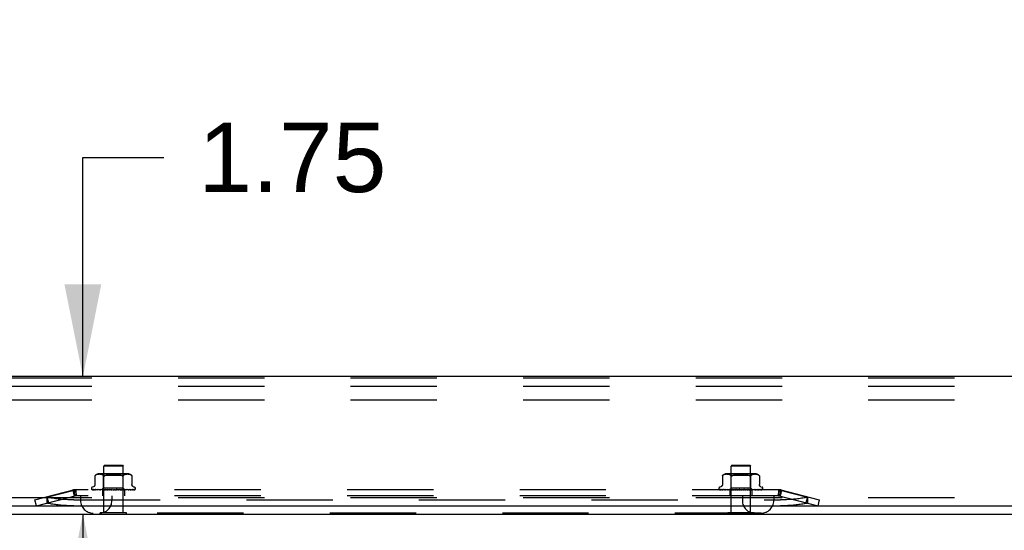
# Model space of a CAD drawing. Header units: inches. Extents: x 0 to 200, y 0 to 129.
# Tile 4 of 44: x 24.48 to 37.03, y 7.33 to 13.84. Entities that reach past the tile are written whole.
import ezdxf

# ---------------------------------------------------------------- set-up
doc = ezdxf.new("R2010")
doc.units = ezdxf.units.IN
doc.header["$LTSCALE"] = 11
doc.header["$MEASUREMENT"] = 0
doc.linetypes.add('HIDDEN', pattern=[0.2, 0.1, -0.1])
doc.layers.get('0').update_dxf_attribs({"linetype": 'CONTINUOUS'})
doc.layers.add('DEFAULT_2', color=8, linetype='HIDDEN')
doc.layers.add('DIMENSIONS', color=7, linetype='CONTINUOUS')
doc.styles.get("Standard").update_dxf_attribs({"font": 'arial.ttf'})
doc.dimstyles.new('DIMSTYLE_1', dxfattribs={"dimtxt": 0.882353, "dimasz": 1.176471, "dimexe": 0.09, "dimexo": 0.07, "dimgap": 0.0375, "dimtad": 0, "dimtih": 1, "dimtoh": 1, "dimzin": 4, "dimdsep": 46, "dimtxsty": 'Standard', "dimblk": '_FILLED', "dimblk1": '_FILLED', "dimblk2": '_FILLED', "dimcen": 0.09, "dimazin": 1, "dimtfac": 1, "dimtdec": 3, "dimtofl": 0, "dimtmove": 0, "dimatfit": 3, "dimldrblk": '_FILLED', "dimfxl": 0, "dimtolj": 1, "dimtzin": 4, "dimarcsym": 0})

# ---------------------------------------------------------------- blocks, each defined once
blk = doc.blocks.new('_FILLED')
at = {"color": 0, "linetype": 'ByBlock'}
blk.add_solid([(0, 0), (-1, 0.2), (-1, -0.2)], dxfattribs=at)
blk = doc.blocks.new('*D14')
at = {"layer": 'DIMENSIONS', "color": 2, "linetype": 'Continuous'}
for p, q in [((25.283, 9.291), (25.283, 12.082)), ((25.283, 12.082), (26.313, 12.082)), ((25.283, 7.541), (25.283, 5.188))]:
    blk.add_line(p, q, dxfattribs=at)
at = {"layer": 'DIMENSIONS', "color": 2, "linetype": 'Continuous', "xscale": 1.1764705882, "yscale": 1.1764705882, "zscale": 1.1764705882}
for p, rotation in [((25.283, 9.291), 270), ((25.283, 7.541), 90)]:
    blk.add_blockref('_FILLED', p, dxfattribs=dict(at, rotation=rotation))
at = {"layer": 'DIMENSIONS', "color": 2, "linetype": 'Continuous', "insert": (26.754, 12.523), "char_height": 0.8824, "width": 2.39777, "attachment_point": 1, "line_spacing_factor": 0.9}
blk.add_mtext('1.75', dxfattribs=at)
blk = doc.blocks.new('*D16')
at = {"layer": 'DIMENSIONS', "color": 2, "linetype": 'Continuous'}
for p, q in [((22.922, 35.446), (22.922, 39.303)), ((21.672, 38.244), (19.073, 38.244)), ((22.922, 38.244), (25.275, 38.244))]:
    blk.add_line(p, q, dxfattribs=at)
at = {"layer": 'DIMENSIONS', "color": 2, "linetype": 'Continuous', "xscale": 1.1764705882, "yscale": 1.1764705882, "zscale": 1.1764705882}
blk.add_blockref('_FILLED', (21.672, 38.244), dxfattribs=at)
at = {"layer": 'DIMENSIONS', "color": 2, "linetype": 'Continuous', "xscale": 1.1764705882, "yscale": 1.1764705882, "zscale": 1.1764705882, "rotation": 180}
blk.add_blockref('_FILLED', (22.922, 38.244), dxfattribs=at)
at = {"layer": 'DIMENSIONS', "color": 2, "linetype": 'Continuous', "insert": (18.632, 38.685), "char_height": 0.8824, "width": 2.39777, "attachment_point": 3, "line_spacing_factor": 0.9}
blk.add_mtext('1.25\\Ptyp.', dxfattribs=at)

msp = doc.modelspace()

# ---------------------------------------------------------------- linework, layer by layer
at = {"color": 3, "linetype": 'Continuous'}
for p, q in [((41.859, 9.291), (23.485, 9.291)), ((21.724, 7.541), (43.62, 7.541)), ((21.739, 7.645), (43.672, 7.645))]:
    msp.add_line(p, q, dxfattribs=at)
at = {"color": 7, "linetype": 'Continuous'}
for p, q in [((25.504, 7.537), (25.504, 7.541)), ((25.841, 7.537), (25.504, 7.537)), ((25.841, 7.537), (25.841, 7.541)), ((33.504, 7.537), (33.504, 7.541)), ((33.841, 7.537), (33.504, 7.537)), ((33.841, 7.537), (33.841, 7.541))]:
    msp.add_line(p, q, dxfattribs=at)
at = {"layer": 'DEFAULT_2', "color": 8, "linetype": 'HIDDEN'}
for p, q in [((40.797, 9.27), (21.797, 9.27)), ((40.797, 9.166), (21.797, 9.166)), ((40.797, 8.989), (21.797, 8.989)), ((25.558, 8.162), (25.548, 8.152)), ((25.558, 8.162), (25.786, 8.162)), ((25.786, 8.162), (25.796, 8.152)), ((33.558, 8.162), (33.548, 8.152)), ((33.558, 8.162), (33.786, 8.162)), ((33.786, 8.162), (33.796, 8.152)), ((25.44, 8.031), (25.445, 8.035)), ((25.456, 8.041), (25.45, 8.038)), ((25.461, 8.043), (25.456, 8.041)), ((25.467, 8.044), (25.461, 8.043)), ((25.472, 8.045), (25.467, 8.044)), ((25.477, 8.046), (25.472, 8.045)), ((25.482, 8.046), (25.477, 8.046)), ((25.487, 8.047), (25.482, 8.046)), ((25.492, 8.047), (25.487, 8.047)), ((25.497, 8.047), (25.492, 8.047)), ((25.852, 8.052), (25.493, 8.052)), ((25.502, 8.046), (25.497, 8.047)), ((25.507, 8.046), (25.502, 8.046)), ((25.512, 8.045), (25.507, 8.046)), ((25.517, 8.044), (25.512, 8.045)), ((25.523, 8.043), (25.517, 8.044)), ((25.528, 8.041), (25.523, 8.043)), ((25.547, 8.032), (25.527, 8.052)), ((25.534, 8.038), (25.528, 8.041)), ((25.796, 8.152), (25.548, 8.152)), ((25.548, 7.555), (25.548, 8.152)), ((25.724, 8.044), (25.735, 8.042)), ((25.796, 7.555), (25.796, 8.152)), ((25.798, 8.032), (25.818, 8.052)), ((25.801, 8.031), (25.806, 8.035)), ((25.811, 8.038), (25.806, 8.035)), ((25.817, 8.041), (25.822, 8.043)), ((25.828, 8.044), (25.822, 8.043)), ((25.833, 8.045), (25.828, 8.044)), ((25.838, 8.046), (25.833, 8.045)), ((25.843, 8.046), (25.838, 8.046)), ((25.848, 8.047), (25.843, 8.046)), ((25.853, 8.047), (25.848, 8.047)), ((25.858, 8.047), (25.853, 8.047)), ((25.863, 8.046), (25.858, 8.047)), ((25.868, 8.046), (25.862, 8.046)), ((25.873, 8.045), (25.868, 8.046)), ((25.878, 8.044), (25.873, 8.045)), ((25.884, 8.043), (25.878, 8.044)), ((25.889, 8.041), (25.884, 8.043)), ((25.895, 8.038), (25.889, 8.041)), ((33.44, 8.031), (33.445, 8.035)), ((33.456, 8.041), (33.45, 8.038)), ((33.461, 8.043), (33.456, 8.041)), ((33.467, 8.044), (33.461, 8.043)), ((33.472, 8.045), (33.467, 8.044)), ((33.477, 8.046), (33.472, 8.045)), ((33.482, 8.046), (33.477, 8.046)), ((33.487, 8.047), (33.482, 8.046)), ((33.492, 8.047), (33.487, 8.047)), ((33.497, 8.047), (33.492, 8.047)), ((33.852, 8.052), (33.493, 8.052)), ((33.502, 8.046), (33.497, 8.047)), ((33.507, 8.046), (33.502, 8.046)), ((33.512, 8.045), (33.507, 8.046)), ((33.517, 8.044), (33.512, 8.045)), ((33.523, 8.043), (33.517, 8.044)), ((33.528, 8.041), (33.523, 8.043)), ((33.547, 8.032), (33.527, 8.052)), ((33.534, 8.038), (33.528, 8.041)), ((33.796, 8.152), (33.548, 8.152)), ((33.548, 7.555), (33.548, 8.152)), ((33.621, 8.044), (33.634, 8.045)), ((33.724, 8.044), (33.735, 8.042)), ((33.796, 7.555), (33.796, 8.152)), ((33.798, 8.032), (33.818, 8.052)), ((33.801, 8.031), (33.806, 8.035)), ((33.811, 8.038), (33.806, 8.035)), ((33.817, 8.041), (33.811, 8.038)), ((33.822, 8.043), (33.817, 8.041)), ((33.828, 8.044), (33.822, 8.043)), ((33.833, 8.045), (33.828, 8.044)), ((33.838, 8.046), (33.833, 8.045)), ((33.843, 8.046), (33.838, 8.046)), ((33.848, 8.047), (33.843, 8.046)), ((33.853, 8.047), (33.848, 8.047)), ((33.858, 8.047), (33.853, 8.047)), ((33.863, 8.046), (33.858, 8.047)), ((33.868, 8.046), (33.862, 8.046)), ((33.873, 8.045), (33.868, 8.046)), ((33.878, 8.044), (33.873, 8.045)), ((33.884, 8.043), (33.878, 8.044)), ((33.889, 8.041), (33.884, 8.043)), ((33.895, 8.038), (33.889, 8.041)), ((25.436, 8.028), (25.437, 8.029)), ((25.436, 8.028), (25.436, 7.915)), ((25.437, 8.029), (25.437, 8.028)), ((25.439, 8.03), (25.44, 8.031)), ((25.798, 8.032), (25.547, 8.032)), ((25.547, 7.869), (25.547, 8.032)), ((25.798, 7.869), (25.798, 8.032)), ((25.908, 8.028), (25.908, 8.028)), ((25.908, 8.028), (25.908, 7.915)), ((33.436, 8.028), (33.437, 8.029)), ((33.436, 8.028), (33.436, 7.915)), ((33.437, 8.029), (33.437, 8.028)), ((33.439, 8.03), (33.44, 8.031)), ((33.798, 8.032), (33.547, 8.032)), ((33.547, 7.869), (33.547, 8.032)), ((33.793, 8.028), (33.795, 8.029)), ((33.798, 7.869), (33.798, 8.032)), ((33.908, 8.028), (33.908, 8.028)), ((33.908, 8.028), (33.908, 7.915)), ((24.672, 7.721), (25.18, 7.852)), ((24.824, 7.755), (25.173, 7.845)), ((25.153, 7.845), (25.173, 7.77)), ((25.161, 7.847), (25.18, 7.772)), ((25.173, 7.845), (25.173, 7.77)), ((25.18, 7.852), (25.2, 7.777)), ((34.152, 7.85), (25.192, 7.85)), ((25.192, 7.85), (25.192, 7.772)), ((25.391, 7.867), (25.391, 7.866)), ((25.395, 7.855), (25.395, 7.855)), ((25.529, 7.851), (25.4, 7.853)), ((25.417, 7.888), (25.402, 7.882)), ((25.53, 7.851), (25.403, 7.853)), ((25.533, 7.851), (25.407, 7.853)), ((25.415, 7.853), (25.415, 7.853)), ((25.537, 7.851), (25.416, 7.853)), ((25.542, 7.851), (25.423, 7.853)), ((25.423, 7.853), (25.423, 7.853)), ((25.548, 7.851), (25.438, 7.853)), ((25.438, 7.853), (25.438, 7.853)), ((25.449, 7.853), (25.448, 7.853)), ((25.555, 7.851), (25.449, 7.853)), ((25.449, 7.853), (25.449, 7.853)), ((25.458, 7.852), (25.464, 7.851)), ((25.464, 7.851), (25.47, 7.85)), ((25.564, 7.851), (25.469, 7.853)), ((25.573, 7.851), (25.482, 7.853)), ((25.482, 7.853), (25.482, 7.853)), ((25.493, 7.852), (25.501, 7.851)), ((25.501, 7.851), (25.507, 7.85)), ((25.584, 7.851), (25.507, 7.853)), ((25.595, 7.851), (25.523, 7.853)), ((25.523, 7.853), (25.523, 7.853)), ((25.523, 7.853), (25.539, 7.851)), ((25.528, 7.85), (25.547, 7.869)), ((25.529, 7.851), (25.529, 7.851)), ((25.53, 7.851), (25.53, 7.851)), ((25.532, 7.85), (25.532, 7.772)), ((25.533, 7.851), (25.533, 7.851)), ((25.533, 7.85), (25.537, 7.851)), ((25.537, 7.851), (25.537, 7.851)), ((25.539, 7.851), (25.55, 7.85)), ((25.542, 7.851), (25.542, 7.851)), ((25.545, 7.85), (25.542, 7.851)), ((25.543, 7.85), (25.548, 7.851)), ((25.798, 7.869), (25.547, 7.869)), ((25.548, 7.851), (25.548, 7.851)), ((25.607, 7.851), (25.551, 7.853)), ((25.555, 7.851), (25.556, 7.851)), ((25.56, 7.85), (25.556, 7.851)), ((25.558, 7.85), (25.564, 7.851)), ((25.564, 7.851), (25.564, 7.851)), ((25.619, 7.851), (25.568, 7.853)), ((25.568, 7.853), (25.569, 7.853)), ((25.569, 7.853), (25.598, 7.85)), ((25.573, 7.851), (25.574, 7.851)), ((25.58, 7.85), (25.574, 7.851)), ((25.576, 7.85), (25.584, 7.851)), ((25.584, 7.851), (25.584, 7.851)), ((25.595, 7.851), (25.595, 7.851)), ((25.602, 7.85), (25.595, 7.851)), ((25.598, 7.85), (25.606, 7.851)), ((25.633, 7.851), (25.599, 7.853)), ((25.607, 7.851), (25.606, 7.851)), ((25.645, 7.851), (25.618, 7.853)), ((25.618, 7.853), (25.618, 7.853)), ((25.618, 7.853), (25.648, 7.85)), ((25.619, 7.851), (25.619, 7.851)), ((25.627, 7.85), (25.619, 7.851)), ((25.623, 7.85), (25.632, 7.851)), ((25.633, 7.851), (25.632, 7.851)), ((25.645, 7.851), (25.646, 7.851)), ((25.654, 7.85), (25.646, 7.851)), ((25.65, 7.85), (25.659, 7.851)), ((25.682, 7.85), (25.673, 7.851)), ((25.677, 7.85), (25.686, 7.851)), ((25.709, 7.852), (25.699, 7.851)), ((25.709, 7.85), (25.7, 7.851)), ((25.704, 7.85), (25.713, 7.851)), ((25.72, 7.853), (25.709, 7.852)), ((25.752, 7.853), (25.713, 7.851)), ((25.713, 7.851), (25.713, 7.851)), ((25.752, 7.853), (25.722, 7.85)), ((25.771, 7.853), (25.725, 7.851)), ((25.725, 7.851), (25.726, 7.851)), ((25.734, 7.85), (25.726, 7.851)), ((25.73, 7.85), (25.738, 7.851)), ((25.8, 7.853), (25.738, 7.851)), ((25.738, 7.851), (25.738, 7.851)), ((25.817, 7.853), (25.75, 7.851)), ((25.75, 7.851), (25.75, 7.851)), ((25.758, 7.85), (25.75, 7.851)), ((25.752, 7.853), (25.752, 7.853)), ((25.754, 7.85), (25.761, 7.851)), ((25.843, 7.853), (25.761, 7.851)), ((25.761, 7.851), (25.761, 7.851)), ((25.858, 7.853), (25.771, 7.851)), ((25.771, 7.851), (25.772, 7.851)), ((25.771, 7.85), (25.778, 7.851)), ((25.778, 7.85), (25.772, 7.851)), ((25.775, 7.85), (25.781, 7.851)), ((25.778, 7.851), (25.8, 7.853)), ((25.88, 7.853), (25.781, 7.851)), ((25.781, 7.851), (25.781, 7.851)), ((25.893, 7.853), (25.789, 7.851)), ((25.789, 7.851), (25.789, 7.851)), ((25.795, 7.85), (25.789, 7.851)), ((25.793, 7.85), (25.797, 7.851)), ((25.91, 7.853), (25.797, 7.851)), ((25.797, 7.851), (25.797, 7.851)), ((25.797, 7.851), (25.797, 7.851)), ((25.816, 7.851), (25.798, 7.869)), ((25.8, 7.853), (25.8, 7.853)), ((25.919, 7.853), (25.803, 7.851)), ((25.803, 7.851), (25.803, 7.851)), ((25.807, 7.85), (25.803, 7.851)), ((25.805, 7.85), (25.808, 7.851)), ((25.931, 7.853), (25.808, 7.851)), ((25.808, 7.851), (25.808, 7.851)), ((25.937, 7.853), (25.812, 7.851)), ((25.812, 7.851), (25.812, 7.851)), ((25.814, 7.85), (25.812, 7.851)), ((25.813, 7.85), (25.813, 7.772)), ((25.943, 7.853), (25.814, 7.851)), ((25.814, 7.851), (25.814, 7.851)), ((25.945, 7.853), (25.816, 7.851)), ((25.816, 7.851), (25.816, 7.851)), ((25.817, 7.85), (25.816, 7.851)), ((25.832, 7.852), (25.843, 7.853)), ((25.843, 7.853), (25.843, 7.853)), ((25.867, 7.851), (25.874, 7.852)), ((25.874, 7.852), (25.88, 7.853)), ((25.88, 7.853), (25.88, 7.853)), ((25.893, 7.853), (25.893, 7.853)), ((25.91, 7.853), (25.91, 7.853)), ((25.928, 7.888), (25.943, 7.882)), ((25.948, 7.854), (25.948, 7.854)), ((25.954, 7.867), (25.954, 7.866)), ((33.391, 7.867), (33.391, 7.866)), ((33.395, 7.855), (33.395, 7.855)), ((33.529, 7.851), (33.4, 7.853)), ((33.417, 7.888), (33.402, 7.882)), ((33.53, 7.851), (33.403, 7.853)), ((33.533, 7.851), (33.407, 7.853)), ((33.415, 7.853), (33.415, 7.853)), ((33.537, 7.851), (33.416, 7.853)), ((33.542, 7.851), (33.423, 7.853)), ((33.423, 7.853), (33.423, 7.853)), ((33.548, 7.851), (33.438, 7.853)), ((33.438, 7.853), (33.438, 7.853)), ((33.449, 7.853), (33.448, 7.853)), ((33.555, 7.851), (33.449, 7.853)), ((33.449, 7.853), (33.449, 7.853)), ((33.458, 7.852), (33.464, 7.851)), ((33.464, 7.851), (33.47, 7.85)), ((33.564, 7.851), (33.469, 7.853)), ((33.573, 7.851), (33.482, 7.853)), ((33.482, 7.853), (33.482, 7.853)), ((33.493, 7.852), (33.501, 7.851)), ((33.501, 7.851), (33.507, 7.85)), ((33.584, 7.851), (33.507, 7.853)), ((33.595, 7.851), (33.523, 7.853)), ((33.523, 7.853), (33.523, 7.853)), ((33.523, 7.853), (33.539, 7.851)), ((33.528, 7.85), (33.547, 7.869)), ((33.529, 7.851), (33.529, 7.851)), ((33.53, 7.851), (33.53, 7.851)), ((33.532, 7.85), (33.532, 7.772)), ((33.533, 7.851), (33.533, 7.851)), ((33.533, 7.85), (33.537, 7.851)), ((33.537, 7.851), (33.537, 7.851)), ((33.539, 7.851), (33.55, 7.85)), ((33.542, 7.851), (33.542, 7.851)), ((33.545, 7.85), (33.542, 7.851)), ((33.543, 7.85), (33.548, 7.851)), ((33.798, 7.869), (33.547, 7.869)), ((33.548, 7.851), (33.548, 7.851)), ((33.607, 7.851), (33.551, 7.853)), ((33.555, 7.851), (33.556, 7.851)), ((33.56, 7.85), (33.556, 7.851)), ((33.558, 7.85), (33.564, 7.851)), ((33.564, 7.851), (33.564, 7.851)), ((33.619, 7.851), (33.568, 7.853)), ((33.568, 7.853), (33.569, 7.853)), ((33.569, 7.853), (33.598, 7.85)), ((33.573, 7.851), (33.574, 7.851)), ((33.58, 7.85), (33.574, 7.851)), ((33.576, 7.85), (33.584, 7.851)), ((33.584, 7.851), (33.584, 7.851)), ((33.595, 7.851), (33.595, 7.851)), ((33.602, 7.85), (33.595, 7.851)), ((33.598, 7.85), (33.606, 7.851)), ((33.633, 7.851), (33.599, 7.853)), ((33.607, 7.851), (33.606, 7.851)), ((33.645, 7.851), (33.618, 7.853)), ((33.618, 7.853), (33.618, 7.853)), ((33.618, 7.853), (33.648, 7.85)), ((33.619, 7.851), (33.619, 7.851)), ((33.627, 7.85), (33.619, 7.851)), ((33.623, 7.85), (33.632, 7.851)), ((33.633, 7.851), (33.632, 7.851)), ((33.645, 7.851), (33.646, 7.851)), ((33.654, 7.85), (33.646, 7.851)), ((33.65, 7.85), (33.659, 7.851)), ((33.682, 7.85), (33.673, 7.851)), ((33.677, 7.85), (33.686, 7.851)), ((33.709, 7.852), (33.699, 7.851)), ((33.709, 7.85), (33.7, 7.851)), ((33.704, 7.85), (33.713, 7.851)), ((33.72, 7.853), (33.709, 7.852)), ((33.752, 7.853), (33.713, 7.851)), ((33.713, 7.851), (33.713, 7.851)), ((33.752, 7.853), (33.722, 7.85)), ((33.771, 7.853), (33.725, 7.851)), ((33.725, 7.851), (33.726, 7.851)), ((33.734, 7.85), (33.726, 7.851)), ((33.73, 7.85), (33.738, 7.851)), ((33.8, 7.853), (33.738, 7.851)), ((33.738, 7.851), (33.738, 7.851)), ((33.817, 7.853), (33.75, 7.851)), ((33.75, 7.851), (33.75, 7.851)), ((33.758, 7.85), (33.75, 7.851)), ((33.752, 7.853), (33.752, 7.853)), ((33.754, 7.85), (33.761, 7.851)), ((33.843, 7.853), (33.761, 7.851)), ((33.761, 7.851), (33.761, 7.851)), ((33.858, 7.853), (33.771, 7.851)), ((33.771, 7.85), (33.778, 7.851)), ((33.771, 7.851), (33.772, 7.851)), ((33.778, 7.85), (33.772, 7.851)), ((33.775, 7.85), (33.781, 7.851)), ((33.778, 7.851), (33.8, 7.853)), ((33.88, 7.853), (33.781, 7.851)), ((33.781, 7.851), (33.781, 7.851)), ((33.893, 7.853), (33.789, 7.851)), ((33.789, 7.851), (33.789, 7.851)), ((33.795, 7.85), (33.789, 7.851)), ((33.793, 7.85), (33.797, 7.851)), ((33.91, 7.853), (33.797, 7.851)), ((33.797, 7.851), (33.797, 7.851)), ((33.797, 7.851), (33.797, 7.851)), ((33.816, 7.851), (33.798, 7.869)), ((33.8, 7.853), (33.8, 7.853)), ((33.919, 7.853), (33.803, 7.851)), ((33.803, 7.851), (33.803, 7.851)), ((33.807, 7.85), (33.803, 7.851)), ((33.805, 7.85), (33.808, 7.851)), ((33.931, 7.853), (33.808, 7.851)), ((33.808, 7.851), (33.808, 7.851)), ((33.937, 7.853), (33.812, 7.851)), ((33.812, 7.851), (33.812, 7.851)), ((33.814, 7.85), (33.812, 7.851)), ((33.813, 7.85), (33.813, 7.772)), ((33.943, 7.853), (33.814, 7.851)), ((33.814, 7.851), (33.814, 7.851)), ((33.945, 7.853), (33.816, 7.851)), ((33.816, 7.851), (33.816, 7.851)), ((33.817, 7.85), (33.816, 7.851)), ((33.832, 7.852), (33.843, 7.853)), ((33.843, 7.853), (33.843, 7.853)), ((33.867, 7.851), (33.874, 7.852)), ((33.874, 7.852), (33.88, 7.853)), ((33.88, 7.853), (33.88, 7.853)), ((33.893, 7.853), (33.893, 7.853)), ((33.91, 7.853), (33.91, 7.853)), ((33.928, 7.888), (33.943, 7.882)), ((33.948, 7.854), (33.948, 7.854)), ((33.954, 7.867), (33.954, 7.866)), ((34.165, 7.852), (34.145, 7.777)), ((34.152, 7.85), (34.152, 7.772)), ((34.184, 7.847), (34.164, 7.772)), ((34.165, 7.852), (34.672, 7.721)), ((34.172, 7.845), (34.521, 7.755)), ((34.172, 7.845), (34.172, 7.77)), ((34.192, 7.845), (34.172, 7.77)), ((40.797, 7.749), (21.797, 7.749)), ((24.692, 7.646), (24.672, 7.721)), ((24.692, 7.646), (25.2, 7.777)), ((24.824, 7.76), (24.843, 7.685)), ((24.824, 7.755), (24.824, 7.68)), ((25.168, 7.721), (34.177, 7.721)), ((34.152, 7.772), (25.192, 7.772)), ((25.253, 7.772), (25.253, 7.712)), ((25.653, 7.772), (25.653, 7.712)), ((33.691, 7.772), (33.691, 7.712)), ((34.091, 7.772), (34.091, 7.712)), ((34.145, 7.777), (34.653, 7.646)), ((34.521, 7.76), (34.502, 7.685)), ((34.521, 7.755), (34.521, 7.68)), ((34.672, 7.721), (34.653, 7.646)), ((25.168, 7.646), (34.177, 7.646)), ((33.931, 7.552), (25.413, 7.552)), ((25.841, 7.555), (25.504, 7.555)), ((25.504, 7.541), (25.504, 7.555)), ((25.841, 7.541), (25.841, 7.555)), ((33.841, 7.555), (33.504, 7.555)), ((33.504, 7.541), (33.504, 7.555)), ((33.841, 7.541), (33.841, 7.555))]:
    msp.add_line(p, q, dxfattribs=at)
for points in [[(25.45, 8.038), (25.445, 8.035), (25.44, 8.031)], [(25.534, 8.038), (25.539, 8.035), (25.544, 8.031)], [(25.686, 8.047), (25.672, 8.047), (25.659, 8.047), (25.646, 8.046), (25.634, 8.045), (25.621, 8.044), (25.609, 8.042), (25.598, 8.04), (25.588, 8.038), (25.578, 8.035), (25.569, 8.031)], [(25.569, 8.031), (25.578, 8.035), (25.588, 8.038), (25.598, 8.04)], [(25.621, 8.044), (25.634, 8.045), (25.646, 8.046), (25.659, 8.047), (25.672, 8.047), (25.686, 8.047), (25.699, 8.046)], [(25.747, 8.04), (25.735, 8.042), (25.724, 8.044), (25.711, 8.045), (25.699, 8.046)], [(25.747, 8.04), (25.757, 8.038), (25.767, 8.035)], [(25.776, 8.031), (25.767, 8.035), (25.757, 8.038)], [(25.822, 8.043), (25.817, 8.041), (25.811, 8.038)], [(25.894, 8.038), (25.9, 8.035), (25.905, 8.031)], [(33.45, 8.038), (33.445, 8.035), (33.44, 8.031)], [(33.534, 8.038), (33.539, 8.035), (33.544, 8.031)], [(33.686, 8.047), (33.672, 8.047), (33.659, 8.047), (33.646, 8.046), (33.634, 8.045), (33.621, 8.044), (33.609, 8.042), (33.598, 8.04), (33.588, 8.038), (33.578, 8.035), (33.569, 8.031)], [(33.569, 8.031), (33.578, 8.035), (33.588, 8.038), (33.598, 8.04)], [(33.686, 8.047), (33.699, 8.046), (33.711, 8.045)], [(33.747, 8.04), (33.735, 8.042), (33.724, 8.044), (33.711, 8.045)], [(33.747, 8.04), (33.757, 8.038), (33.767, 8.035)], [(33.776, 8.031), (33.767, 8.035), (33.757, 8.038)], [(33.894, 8.038), (33.9, 8.035), (33.905, 8.031)], [(25.436, 7.915), (25.436, 7.914), (25.436, 7.912), (25.436, 7.909), (25.435, 7.907), (25.434, 7.905), (25.433, 7.902), (25.432, 7.901), (25.431, 7.899), (25.43, 7.897), (25.428, 7.895), (25.427, 7.894), (25.425, 7.893), (25.424, 7.891), (25.422, 7.89), (25.421, 7.889), (25.419, 7.889), (25.417, 7.888)], [(25.437, 8.028), (25.436, 8.028), (25.436, 8.028)], [(25.437, 8.029), (25.438, 8.029), (25.439, 8.03)], [(25.439, 8.03), (25.438, 8.03), (25.438, 8.029)], [(25.552, 8.028), (25.55, 8.029), (25.548, 8.029), (25.546, 8.03), (25.544, 8.031)], [(25.552, 8.028), (25.554, 8.028), (25.557, 8.028), (25.56, 8.029), (25.563, 8.029)], [(25.569, 8.031), (25.566, 8.03), (25.563, 8.029)], [(25.785, 8.029), (25.782, 8.029), (25.779, 8.03), (25.776, 8.031)], [(25.785, 8.029), (25.788, 8.028), (25.79, 8.028), (25.793, 8.028), (25.795, 8.029)], [(25.801, 8.031), (25.799, 8.03), (25.797, 8.029), (25.795, 8.029)], [(25.905, 8.031), (25.906, 8.03), (25.907, 8.03), (25.908, 8.029), (25.908, 8.028)], [(25.908, 8.028), (25.908, 8.028), (25.908, 8.029), (25.907, 8.03), (25.906, 8.03), (25.905, 8.031)], [(25.928, 7.888), (25.926, 7.889), (25.924, 7.889), (25.923, 7.89), (25.921, 7.891), (25.919, 7.893), (25.918, 7.894), (25.916, 7.895), (25.915, 7.897), (25.914, 7.899), (25.913, 7.901), (25.911, 7.902), (25.911, 7.905), (25.91, 7.907), (25.909, 7.909), (25.909, 7.912), (25.909, 7.914), (25.908, 7.915)], [(33.436, 7.915), (33.436, 7.914), (33.436, 7.912), (33.436, 7.909), (33.435, 7.907), (33.434, 7.905), (33.433, 7.902), (33.432, 7.901), (33.431, 7.899), (33.43, 7.897), (33.428, 7.895), (33.427, 7.894), (33.425, 7.893), (33.424, 7.891), (33.422, 7.89), (33.421, 7.889), (33.419, 7.889), (33.417, 7.888)], [(33.437, 8.028), (33.436, 8.028), (33.436, 8.028)], [(33.437, 8.029), (33.438, 8.029), (33.439, 8.03)], [(33.439, 8.03), (33.438, 8.03), (33.438, 8.029)], [(33.557, 8.028), (33.554, 8.028), (33.552, 8.028), (33.55, 8.029), (33.548, 8.029), (33.546, 8.03), (33.544, 8.031)], [(33.557, 8.028), (33.56, 8.029), (33.563, 8.029)], [(33.569, 8.031), (33.566, 8.03), (33.563, 8.029)], [(33.793, 8.028), (33.79, 8.028), (33.788, 8.028), (33.785, 8.029), (33.782, 8.029), (33.779, 8.03), (33.776, 8.031)], [(33.801, 8.031), (33.799, 8.03), (33.797, 8.029), (33.795, 8.029)], [(33.905, 8.031), (33.906, 8.03), (33.907, 8.03), (33.908, 8.029), (33.908, 8.028)], [(33.908, 8.028), (33.908, 8.028), (33.908, 8.029), (33.907, 8.03), (33.906, 8.03), (33.905, 8.031)], [(33.928, 7.888), (33.926, 7.889), (33.924, 7.889), (33.923, 7.89), (33.921, 7.891), (33.919, 7.893), (33.918, 7.894), (33.916, 7.895), (33.915, 7.897), (33.914, 7.899), (33.913, 7.901), (33.911, 7.902), (33.911, 7.905), (33.91, 7.907), (33.909, 7.909), (33.909, 7.912), (33.909, 7.914), (33.908, 7.915)], [(25.192, 7.85), (25.189, 7.85), (25.186, 7.85), (25.183, 7.849), (25.179, 7.848), (25.176, 7.847), (25.173, 7.845)], [(25.402, 7.85), (25.401, 7.851), (25.4, 7.851), (25.399, 7.852), (25.398, 7.853), (25.397, 7.853), (25.396, 7.854), (25.396, 7.854), (25.396, 7.855), (25.395, 7.855), (25.395, 7.855), (25.395, 7.855)], [(25.4, 7.853), (25.4, 7.853), (25.399, 7.853), (25.399, 7.853), (25.398, 7.853), (25.398, 7.853), (25.397, 7.854), (25.397, 7.854), (25.397, 7.854), (25.396, 7.854)], [(25.396, 7.854), (25.397, 7.854), (25.398, 7.853), (25.4, 7.852), (25.401, 7.852), (25.402, 7.851), (25.404, 7.851), (25.406, 7.85)], [(25.403, 7.853), (25.403, 7.853), (25.402, 7.853), (25.402, 7.853), (25.401, 7.853), (25.401, 7.853), (25.401, 7.854), (25.401, 7.854), (25.401, 7.854)], [(25.401, 7.854), (25.401, 7.854), (25.401, 7.853)], [(25.401, 7.853), (25.401, 7.853), (25.402, 7.853), (25.402, 7.853), (25.403, 7.852), (25.403, 7.852), (25.404, 7.852), (25.404, 7.851), (25.405, 7.851), (25.406, 7.851), (25.406, 7.85), (25.407, 7.85)], [(25.407, 7.853), (25.406, 7.853), (25.406, 7.853), (25.405, 7.853)], [(25.405, 7.853), (25.407, 7.853), (25.409, 7.852), (25.41, 7.852), (25.412, 7.851), (25.414, 7.851), (25.417, 7.851), (25.418, 7.85)], [(25.416, 7.853), (25.416, 7.853), (25.415, 7.853), (25.415, 7.853), (25.415, 7.853)], [(25.415, 7.853), (25.415, 7.853), (25.415, 7.853), (25.415, 7.853)], [(25.415, 7.853), (25.416, 7.852), (25.417, 7.852), (25.418, 7.852), (25.418, 7.851), (25.419, 7.851), (25.419, 7.851), (25.42, 7.851), (25.421, 7.85)], [(25.423, 7.853), (25.424, 7.853), (25.427, 7.852), (25.43, 7.852), (25.432, 7.851), (25.435, 7.851), (25.438, 7.851), (25.44, 7.85)], [(25.438, 7.853), (25.438, 7.853), (25.438, 7.853), (25.438, 7.853), (25.439, 7.853), (25.439, 7.852)], [(25.439, 7.852), (25.44, 7.852), (25.441, 7.851), (25.442, 7.851), (25.443, 7.851), (25.444, 7.85), (25.444, 7.85)], [(25.448, 7.853), (25.451, 7.853), (25.458, 7.852)], [(25.469, 7.853), (25.469, 7.853), (25.469, 7.853), (25.469, 7.853), (25.47, 7.853), (25.47, 7.852), (25.471, 7.852), (25.471, 7.852), (25.473, 7.851)], [(25.473, 7.851), (25.474, 7.851), (25.474, 7.851), (25.475, 7.85)], [(25.482, 7.853), (25.485, 7.853), (25.493, 7.852)], [(25.507, 7.853), (25.507, 7.853), (25.507, 7.853), (25.508, 7.853), (25.508, 7.853), (25.509, 7.852), (25.509, 7.852), (25.51, 7.852)], [(25.51, 7.852), (25.511, 7.851), (25.512, 7.851), (25.513, 7.85), (25.513, 7.85)], [(25.528, 7.85), (25.529, 7.851), (25.529, 7.851), (25.529, 7.851), (25.529, 7.851), (25.529, 7.851), (25.529, 7.851)], [(25.529, 7.85), (25.529, 7.851), (25.529, 7.851), (25.529, 7.851), (25.529, 7.851)], [(25.529, 7.85), (25.529, 7.851), (25.529, 7.851), (25.53, 7.851), (25.53, 7.851)], [(25.53, 7.85), (25.53, 7.851), (25.53, 7.851), (25.531, 7.851), (25.531, 7.851), (25.53, 7.851), (25.53, 7.851)], [(25.532, 7.85), (25.532, 7.851), (25.532, 7.851), (25.533, 7.851), (25.533, 7.851), (25.533, 7.851), (25.533, 7.851)], [(25.535, 7.85), (25.534, 7.851), (25.534, 7.851), (25.533, 7.851), (25.533, 7.851)], [(25.537, 7.85), (25.537, 7.851), (25.537, 7.851), (25.537, 7.851), (25.537, 7.851), (25.537, 7.851)], [(25.54, 7.85), (25.54, 7.851), (25.541, 7.851), (25.541, 7.851), (25.542, 7.851), (25.542, 7.851), (25.542, 7.851)], [(25.549, 7.85), (25.549, 7.851), (25.549, 7.851), (25.549, 7.851), (25.549, 7.851), (25.548, 7.851)], [(25.551, 7.853), (25.551, 7.853), (25.551, 7.853), (25.552, 7.853), (25.552, 7.853), (25.553, 7.852), (25.554, 7.852), (25.554, 7.852), (25.555, 7.851), (25.556, 7.851), (25.557, 7.851), (25.557, 7.85)], [(25.553, 7.85), (25.554, 7.851), (25.554, 7.851), (25.555, 7.851), (25.555, 7.851), (25.555, 7.851), (25.555, 7.851)], [(25.566, 7.85), (25.565, 7.851), (25.565, 7.851), (25.565, 7.851), (25.565, 7.851), (25.564, 7.851)], [(25.571, 7.85), (25.571, 7.851), (25.572, 7.851), (25.572, 7.851), (25.573, 7.851), (25.573, 7.851), (25.573, 7.851)], [(25.586, 7.85), (25.586, 7.851), (25.585, 7.851), (25.585, 7.851), (25.584, 7.851), (25.584, 7.851)], [(25.592, 7.85), (25.592, 7.851), (25.593, 7.851), (25.593, 7.851), (25.594, 7.851), (25.595, 7.851), (25.595, 7.851)], [(25.599, 7.853), (25.599, 7.853), (25.6, 7.853), (25.601, 7.853), (25.602, 7.852), (25.602, 7.852), (25.603, 7.852), (25.603, 7.851), (25.605, 7.851)], [(25.605, 7.851), (25.605, 7.85), (25.605, 7.85)], [(25.609, 7.85), (25.609, 7.851), (25.609, 7.851), (25.608, 7.851), (25.608, 7.851), (25.607, 7.851)], [(25.615, 7.851), (25.615, 7.851), (25.615, 7.851), (25.615, 7.851), (25.615, 7.851), (25.615, 7.852), (25.615, 7.852), (25.615, 7.852), (25.615, 7.852), (25.616, 7.853), (25.616, 7.853), (25.617, 7.853), (25.617, 7.853), (25.618, 7.853), (25.618, 7.853)], [(25.616, 7.85), (25.616, 7.851), (25.617, 7.851), (25.618, 7.851), (25.618, 7.851), (25.619, 7.851), (25.619, 7.851)], [(25.635, 7.85), (25.635, 7.851), (25.634, 7.851), (25.634, 7.851), (25.633, 7.851), (25.633, 7.851)], [(25.642, 7.85), (25.642, 7.851), (25.643, 7.851), (25.644, 7.851), (25.644, 7.851), (25.645, 7.851), (25.645, 7.851)], [(25.66, 7.851), (25.659, 7.851), (25.657, 7.852), (25.656, 7.852), (25.654, 7.852), (25.652, 7.853), (25.651, 7.853)], [(25.651, 7.853), (25.651, 7.853), (25.652, 7.853), (25.652, 7.852), (25.653, 7.852), (25.653, 7.852), (25.654, 7.852), (25.654, 7.851), (25.654, 7.851)], [(25.654, 7.851), (25.655, 7.851), (25.655, 7.851), (25.655, 7.851), (25.655, 7.85)], [(25.66, 7.851), (25.66, 7.851), (25.659, 7.851), (25.659, 7.851)], [(25.662, 7.85), (25.662, 7.851), (25.661, 7.851), (25.66, 7.851), (25.66, 7.851)], [(25.669, 7.85), (25.67, 7.851), (25.67, 7.851), (25.671, 7.851), (25.671, 7.851), (25.672, 7.851), (25.673, 7.851)], [(25.689, 7.85), (25.689, 7.851), (25.688, 7.851), (25.688, 7.851), (25.687, 7.851), (25.686, 7.851), (25.686, 7.851)], [(25.696, 7.85), (25.697, 7.851), (25.697, 7.851), (25.698, 7.851), (25.699, 7.851), (25.699, 7.851)], [(25.699, 7.851), (25.699, 7.851), (25.7, 7.851)], [(25.716, 7.85), (25.716, 7.851), (25.715, 7.851), (25.714, 7.851), (25.714, 7.851), (25.713, 7.851), (25.713, 7.851)], [(25.715, 7.85), (25.715, 7.85), (25.715, 7.851), (25.716, 7.851)], [(25.716, 7.851), (25.717, 7.852), (25.717, 7.852), (25.718, 7.852), (25.718, 7.852), (25.719, 7.853), (25.72, 7.853), (25.72, 7.853)], [(25.723, 7.85), (25.723, 7.851), (25.724, 7.851), (25.724, 7.851), (25.725, 7.851), (25.725, 7.851)], [(25.741, 7.85), (25.741, 7.851), (25.74, 7.851), (25.74, 7.851), (25.739, 7.851), (25.738, 7.851), (25.738, 7.851)], [(25.748, 7.85), (25.748, 7.851), (25.748, 7.851), (25.749, 7.851), (25.749, 7.851), (25.75, 7.851)], [(25.764, 7.85), (25.764, 7.851), (25.763, 7.851), (25.762, 7.851), (25.762, 7.851), (25.761, 7.851), (25.761, 7.851)], [(25.764, 7.85), (25.764, 7.85), (25.765, 7.851), (25.765, 7.851), (25.766, 7.851), (25.767, 7.852), (25.767, 7.852), (25.768, 7.852), (25.769, 7.853), (25.769, 7.853), (25.77, 7.853), (25.771, 7.853), (25.771, 7.853)], [(25.77, 7.85), (25.77, 7.851), (25.77, 7.851), (25.77, 7.851), (25.771, 7.851), (25.771, 7.851)], [(25.784, 7.85), (25.783, 7.851), (25.783, 7.851), (25.782, 7.851), (25.782, 7.851), (25.781, 7.851), (25.781, 7.851)], [(25.788, 7.85), (25.788, 7.851), (25.788, 7.851), (25.788, 7.851), (25.789, 7.851), (25.789, 7.851)], [(25.799, 7.85), (25.799, 7.851), (25.798, 7.851), (25.798, 7.851), (25.797, 7.851), (25.797, 7.851), (25.797, 7.851)], [(25.802, 7.85), (25.802, 7.851), (25.802, 7.851), (25.802, 7.851), (25.803, 7.851), (25.803, 7.851)], [(25.81, 7.85), (25.809, 7.851), (25.809, 7.851), (25.809, 7.851), (25.808, 7.851), (25.808, 7.851), (25.808, 7.851)], [(25.81, 7.85), (25.81, 7.85), (25.811, 7.851), (25.812, 7.851), (25.813, 7.851), (25.813, 7.852), (25.814, 7.852), (25.815, 7.852), (25.816, 7.853), (25.816, 7.853), (25.817, 7.853), (25.817, 7.853)], [(25.812, 7.85), (25.812, 7.851), (25.812, 7.851), (25.812, 7.851), (25.812, 7.851), (25.812, 7.851)], [(25.816, 7.85), (25.815, 7.851), (25.815, 7.851), (25.815, 7.851), (25.815, 7.851), (25.814, 7.851), (25.814, 7.851)], [(25.814, 7.85), (25.814, 7.851), (25.814, 7.851), (25.814, 7.851), (25.814, 7.851)], [(25.816, 7.851), (25.816, 7.851), (25.816, 7.851), (25.816, 7.851)], [(25.816, 7.85), (25.816, 7.851), (25.816, 7.851), (25.816, 7.851), (25.816, 7.851), (25.816, 7.851), (25.816, 7.851)], [(25.817, 7.85), (25.819, 7.851), (25.832, 7.852)], [(25.851, 7.85), (25.852, 7.851), (25.853, 7.851), (25.853, 7.851), (25.855, 7.852)], [(25.855, 7.852), (25.856, 7.852), (25.856, 7.852), (25.857, 7.853), (25.857, 7.853), (25.858, 7.853), (25.858, 7.853), (25.858, 7.853)], [(25.857, 7.85), (25.859, 7.851), (25.867, 7.851)], [(25.886, 7.85), (25.887, 7.85), (25.888, 7.851), (25.888, 7.851), (25.889, 7.851), (25.89, 7.852)], [(25.89, 7.852), (25.891, 7.852), (25.892, 7.853), (25.892, 7.853), (25.892, 7.853), (25.893, 7.853), (25.893, 7.853)], [(25.891, 7.85), (25.893, 7.851), (25.896, 7.851), (25.899, 7.851), (25.902, 7.852), (25.905, 7.852), (25.908, 7.853), (25.91, 7.853)], [(25.914, 7.85), (25.914, 7.85), (25.915, 7.851), (25.916, 7.851), (25.916, 7.851), (25.917, 7.852), (25.918, 7.852)], [(25.917, 7.85), (25.919, 7.851), (25.921, 7.851), (25.924, 7.851), (25.926, 7.852), (25.928, 7.852), (25.93, 7.853), (25.932, 7.853)], [(25.918, 7.852), (25.919, 7.853), (25.919, 7.853), (25.92, 7.853), (25.92, 7.853)], [(25.92, 7.853), (25.92, 7.853), (25.92, 7.853), (25.92, 7.853), (25.919, 7.853), (25.919, 7.853)], [(25.932, 7.853), (25.932, 7.853), (25.931, 7.853)], [(25.932, 7.85), (25.933, 7.851), (25.934, 7.851), (25.934, 7.851), (25.935, 7.851), (25.935, 7.852), (25.936, 7.852), (25.936, 7.852), (25.937, 7.852), (25.937, 7.853)], [(25.934, 7.85), (25.934, 7.85), (25.936, 7.851), (25.938, 7.851), (25.939, 7.852), (25.941, 7.852), (25.943, 7.853), (25.944, 7.853), (25.945, 7.853)], [(25.937, 7.853), (25.938, 7.853), (25.938, 7.853), (25.938, 7.853)], [(25.938, 7.853), (25.938, 7.853), (25.938, 7.853), (25.938, 7.853), (25.938, 7.853), (25.938, 7.853), (25.937, 7.853), (25.937, 7.853), (25.937, 7.853)], [(25.942, 7.85), (25.942, 7.85), (25.942, 7.851), (25.943, 7.851), (25.944, 7.851), (25.944, 7.852), (25.945, 7.852), (25.945, 7.852), (25.946, 7.852), (25.946, 7.853), (25.947, 7.853), (25.947, 7.853), (25.947, 7.854), (25.948, 7.854), (25.948, 7.854)], [(25.942, 7.85), (25.942, 7.85), (25.944, 7.851), (25.945, 7.851), (25.946, 7.852), (25.947, 7.853)], [(25.945, 7.853), (25.944, 7.853), (25.944, 7.853), (25.943, 7.853), (25.943, 7.853)], [(25.948, 7.854), (25.948, 7.854), (25.948, 7.854), (25.948, 7.854), (25.948, 7.854), (25.947, 7.854), (25.947, 7.853), (25.947, 7.853), (25.946, 7.853), (25.946, 7.853), (25.945, 7.853), (25.945, 7.853), (25.945, 7.853)], [(33.402, 7.85), (33.401, 7.851), (33.4, 7.851), (33.399, 7.852), (33.398, 7.853), (33.397, 7.853), (33.396, 7.854), (33.396, 7.854), (33.396, 7.855), (33.395, 7.855), (33.395, 7.855), (33.395, 7.855)], [(33.4, 7.853), (33.4, 7.853), (33.399, 7.853), (33.399, 7.853), (33.398, 7.853), (33.398, 7.853), (33.397, 7.854), (33.397, 7.854), (33.397, 7.854), (33.396, 7.854)], [(33.396, 7.854), (33.397, 7.854), (33.398, 7.853), (33.4, 7.852), (33.401, 7.852), (33.402, 7.851), (33.404, 7.851), (33.406, 7.85)], [(33.403, 7.853), (33.403, 7.853), (33.402, 7.853), (33.402, 7.853), (33.401, 7.853), (33.401, 7.853), (33.401, 7.854), (33.401, 7.854), (33.401, 7.854)], [(33.401, 7.854), (33.401, 7.854), (33.401, 7.853)], [(33.401, 7.853), (33.401, 7.853), (33.402, 7.853), (33.402, 7.853), (33.403, 7.852), (33.403, 7.852), (33.404, 7.852), (33.404, 7.851), (33.405, 7.851), (33.406, 7.851), (33.406, 7.85), (33.407, 7.85)], [(33.407, 7.853), (33.406, 7.853), (33.406, 7.853), (33.405, 7.853)], [(33.405, 7.853), (33.407, 7.853), (33.409, 7.852), (33.41, 7.852), (33.412, 7.851), (33.414, 7.851), (33.417, 7.851), (33.418, 7.85)], [(33.416, 7.853), (33.416, 7.853), (33.415, 7.853), (33.415, 7.853), (33.415, 7.853)], [(33.415, 7.853), (33.415, 7.853), (33.415, 7.853), (33.415, 7.853)], [(33.415, 7.853), (33.416, 7.852), (33.417, 7.852), (33.418, 7.852), (33.418, 7.851), (33.419, 7.851), (33.419, 7.851), (33.42, 7.851), (33.421, 7.85)], [(33.423, 7.853), (33.424, 7.853), (33.427, 7.852), (33.43, 7.852), (33.432, 7.851), (33.435, 7.851), (33.438, 7.851), (33.44, 7.85)], [(33.438, 7.853), (33.438, 7.853), (33.438, 7.853), (33.438, 7.853), (33.439, 7.853), (33.439, 7.852)], [(33.439, 7.852), (33.44, 7.852), (33.441, 7.851), (33.442, 7.851), (33.443, 7.851), (33.444, 7.85), (33.444, 7.85)], [(33.448, 7.853), (33.451, 7.853), (33.458, 7.852)], [(33.469, 7.853), (33.469, 7.853), (33.469, 7.853), (33.469, 7.853), (33.47, 7.853), (33.47, 7.852), (33.471, 7.852), (33.471, 7.852), (33.473, 7.851)], [(33.473, 7.851), (33.474, 7.851), (33.474, 7.851), (33.475, 7.85)], [(33.482, 7.853), (33.485, 7.853), (33.493, 7.852)], [(33.507, 7.853), (33.507, 7.853), (33.507, 7.853), (33.508, 7.853), (33.508, 7.853), (33.509, 7.852), (33.509, 7.852), (33.51, 7.852)], [(33.51, 7.852), (33.511, 7.851), (33.512, 7.851), (33.513, 7.85), (33.513, 7.85)], [(33.528, 7.85), (33.529, 7.851), (33.529, 7.851), (33.529, 7.851), (33.529, 7.851), (33.529, 7.851), (33.529, 7.851)], [(33.529, 7.85), (33.529, 7.851), (33.529, 7.851), (33.529, 7.851), (33.529, 7.851)], [(33.529, 7.85), (33.529, 7.851), (33.529, 7.851), (33.53, 7.851), (33.53, 7.851)], [(33.53, 7.85), (33.53, 7.851), (33.53, 7.851), (33.531, 7.851), (33.531, 7.851), (33.53, 7.851), (33.53, 7.851)], [(33.532, 7.85), (33.532, 7.851), (33.532, 7.851), (33.533, 7.851), (33.533, 7.851), (33.533, 7.851), (33.533, 7.851)], [(33.535, 7.85), (33.534, 7.851), (33.534, 7.851), (33.533, 7.851), (33.533, 7.851)], [(33.537, 7.85), (33.537, 7.851), (33.537, 7.851), (33.537, 7.851), (33.537, 7.851), (33.537, 7.851)], [(33.54, 7.85), (33.54, 7.851), (33.541, 7.851), (33.541, 7.851), (33.542, 7.851), (33.542, 7.851), (33.542, 7.851)], [(33.549, 7.85), (33.549, 7.851), (33.549, 7.851), (33.549, 7.851), (33.549, 7.851), (33.548, 7.851)], [(33.551, 7.853), (33.551, 7.853), (33.551, 7.853), (33.552, 7.853), (33.552, 7.853), (33.553, 7.852), (33.554, 7.852), (33.554, 7.852), (33.555, 7.851), (33.556, 7.851), (33.557, 7.851), (33.557, 7.85)], [(33.553, 7.85), (33.554, 7.851), (33.554, 7.851), (33.555, 7.851), (33.555, 7.851), (33.555, 7.851), (33.555, 7.851)], [(33.566, 7.85), (33.565, 7.851), (33.565, 7.851), (33.565, 7.851), (33.565, 7.851), (33.564, 7.851)], [(33.571, 7.85), (33.571, 7.851), (33.572, 7.851), (33.572, 7.851), (33.573, 7.851), (33.573, 7.851), (33.573, 7.851)], [(33.586, 7.85), (33.586, 7.851), (33.585, 7.851), (33.585, 7.851), (33.584, 7.851), (33.584, 7.851)], [(33.592, 7.85), (33.592, 7.851), (33.593, 7.851), (33.593, 7.851), (33.594, 7.851), (33.595, 7.851), (33.595, 7.851)], [(33.599, 7.853), (33.599, 7.853), (33.6, 7.853), (33.601, 7.853), (33.602, 7.852), (33.602, 7.852), (33.603, 7.852), (33.603, 7.851), (33.605, 7.851)], [(33.605, 7.851), (33.605, 7.85), (33.605, 7.85)], [(33.609, 7.85), (33.609, 7.851), (33.609, 7.851), (33.608, 7.851), (33.608, 7.851), (33.607, 7.851)], [(33.615, 7.851), (33.615, 7.851), (33.615, 7.851), (33.615, 7.851), (33.615, 7.851), (33.615, 7.852), (33.615, 7.852), (33.615, 7.852), (33.615, 7.852), (33.616, 7.853), (33.616, 7.853), (33.617, 7.853), (33.617, 7.853), (33.618, 7.853), (33.618, 7.853)], [(33.616, 7.85), (33.616, 7.851), (33.617, 7.851), (33.618, 7.851), (33.618, 7.851), (33.619, 7.851), (33.619, 7.851)], [(33.635, 7.85), (33.635, 7.851), (33.634, 7.851), (33.634, 7.851), (33.633, 7.851), (33.633, 7.851)], [(33.642, 7.85), (33.642, 7.851), (33.643, 7.851), (33.644, 7.851), (33.644, 7.851), (33.645, 7.851), (33.645, 7.851)], [(33.66, 7.851), (33.659, 7.851), (33.657, 7.852), (33.656, 7.852), (33.654, 7.852), (33.652, 7.853), (33.651, 7.853)], [(33.651, 7.853), (33.651, 7.853), (33.652, 7.853), (33.652, 7.852), (33.653, 7.852), (33.653, 7.852), (33.654, 7.852), (33.654, 7.851), (33.654, 7.851)], [(33.654, 7.851), (33.655, 7.851), (33.655, 7.851), (33.655, 7.851), (33.655, 7.85)], [(33.66, 7.851), (33.66, 7.851), (33.659, 7.851), (33.659, 7.851)], [(33.662, 7.85), (33.662, 7.851), (33.661, 7.851), (33.66, 7.851), (33.66, 7.851)], [(33.669, 7.85), (33.67, 7.851), (33.67, 7.851), (33.671, 7.851), (33.671, 7.851), (33.672, 7.851), (33.673, 7.851)], [(33.689, 7.85), (33.689, 7.851), (33.688, 7.851), (33.688, 7.851), (33.687, 7.851), (33.686, 7.851), (33.686, 7.851)], [(33.696, 7.85), (33.697, 7.851), (33.697, 7.851), (33.698, 7.851), (33.699, 7.851), (33.699, 7.851)], [(33.699, 7.851), (33.699, 7.851), (33.7, 7.851)], [(33.716, 7.85), (33.716, 7.851), (33.715, 7.851), (33.714, 7.851), (33.714, 7.851), (33.713, 7.851), (33.713, 7.851)], [(33.715, 7.85), (33.715, 7.85), (33.715, 7.851), (33.716, 7.851)], [(33.716, 7.851), (33.717, 7.852), (33.717, 7.852), (33.718, 7.852), (33.718, 7.852), (33.719, 7.853), (33.72, 7.853), (33.72, 7.853)], [(33.723, 7.85), (33.723, 7.851), (33.724, 7.851), (33.724, 7.851), (33.725, 7.851), (33.725, 7.851)], [(33.741, 7.85), (33.741, 7.851), (33.74, 7.851), (33.74, 7.851), (33.739, 7.851), (33.738, 7.851), (33.738, 7.851)], [(33.748, 7.85), (33.748, 7.851), (33.748, 7.851), (33.749, 7.851), (33.749, 7.851), (33.75, 7.851)], [(33.764, 7.85), (33.764, 7.851), (33.763, 7.851), (33.762, 7.851), (33.762, 7.851), (33.761, 7.851), (33.761, 7.851)], [(33.764, 7.85), (33.764, 7.85), (33.765, 7.851), (33.765, 7.851), (33.766, 7.851), (33.767, 7.852), (33.767, 7.852), (33.768, 7.852), (33.769, 7.853), (33.769, 7.853), (33.77, 7.853), (33.771, 7.853), (33.771, 7.853)], [(33.77, 7.85), (33.77, 7.851), (33.77, 7.851), (33.77, 7.851), (33.771, 7.851), (33.771, 7.851)], [(33.784, 7.85), (33.783, 7.851), (33.783, 7.851), (33.782, 7.851), (33.782, 7.851), (33.781, 7.851), (33.781, 7.851)], [(33.788, 7.85), (33.788, 7.851), (33.788, 7.851), (33.788, 7.851), (33.789, 7.851), (33.789, 7.851)], [(33.799, 7.85), (33.799, 7.851), (33.798, 7.851), (33.798, 7.851), (33.797, 7.851), (33.797, 7.851), (33.797, 7.851)], [(33.802, 7.85), (33.802, 7.851), (33.802, 7.851), (33.802, 7.851), (33.803, 7.851), (33.803, 7.851)], [(33.81, 7.85), (33.809, 7.851), (33.809, 7.851), (33.809, 7.851), (33.808, 7.851), (33.808, 7.851), (33.808, 7.851)], [(33.81, 7.85), (33.81, 7.85), (33.811, 7.851), (33.812, 7.851), (33.813, 7.851), (33.813, 7.852), (33.814, 7.852), (33.815, 7.852), (33.816, 7.853), (33.816, 7.853), (33.817, 7.853), (33.817, 7.853)], [(33.812, 7.85), (33.812, 7.851), (33.812, 7.851), (33.812, 7.851), (33.812, 7.851), (33.812, 7.851)], [(33.816, 7.85), (33.815, 7.851), (33.815, 7.851), (33.815, 7.851), (33.815, 7.851), (33.814, 7.851), (33.814, 7.851)], [(33.814, 7.85), (33.814, 7.851), (33.814, 7.851), (33.814, 7.851), (33.814, 7.851)], [(33.816, 7.851), (33.816, 7.851), (33.816, 7.851), (33.816, 7.851)], [(33.816, 7.85), (33.816, 7.851), (33.816, 7.851), (33.816, 7.851), (33.816, 7.851), (33.816, 7.851), (33.816, 7.851)], [(33.817, 7.85), (33.819, 7.851), (33.832, 7.852)], [(33.851, 7.85), (33.852, 7.851), (33.853, 7.851), (33.853, 7.851), (33.855, 7.852)], [(33.855, 7.852), (33.856, 7.852), (33.856, 7.852), (33.857, 7.853), (33.857, 7.853), (33.858, 7.853), (33.858, 7.853), (33.858, 7.853)], [(33.857, 7.85), (33.859, 7.851), (33.867, 7.851)], [(33.886, 7.85), (33.887, 7.85), (33.888, 7.851), (33.888, 7.851), (33.889, 7.851), (33.89, 7.852)], [(33.89, 7.852), (33.891, 7.852), (33.892, 7.853), (33.892, 7.853), (33.892, 7.853), (33.893, 7.853), (33.893, 7.853)], [(33.891, 7.85), (33.893, 7.851), (33.896, 7.851), (33.899, 7.851), (33.902, 7.852), (33.905, 7.852), (33.908, 7.853), (33.91, 7.853)], [(33.914, 7.85), (33.914, 7.85), (33.915, 7.851), (33.916, 7.851), (33.916, 7.851), (33.917, 7.852), (33.918, 7.852)], [(33.917, 7.85), (33.919, 7.851), (33.921, 7.851), (33.924, 7.851), (33.926, 7.852), (33.928, 7.852), (33.93, 7.853), (33.932, 7.853)], [(33.918, 7.852), (33.919, 7.853), (33.919, 7.853), (33.92, 7.853), (33.92, 7.853)], [(33.92, 7.853), (33.92, 7.853), (33.92, 7.853), (33.92, 7.853), (33.919, 7.853), (33.919, 7.853)], [(33.932, 7.853), (33.932, 7.853), (33.931, 7.853)], [(33.932, 7.85), (33.933, 7.851), (33.934, 7.851), (33.934, 7.851), (33.935, 7.851), (33.935, 7.852), (33.936, 7.852), (33.936, 7.852), (33.937, 7.852), (33.937, 7.853)], [(33.934, 7.85), (33.934, 7.85), (33.936, 7.851), (33.938, 7.851), (33.939, 7.852), (33.941, 7.852), (33.943, 7.853), (33.944, 7.853), (33.945, 7.853)], [(33.937, 7.853), (33.938, 7.853), (33.938, 7.853), (33.938, 7.853)], [(33.938, 7.853), (33.938, 7.853), (33.938, 7.853), (33.938, 7.853), (33.938, 7.853), (33.938, 7.853), (33.937, 7.853), (33.937, 7.853), (33.937, 7.853)], [(33.942, 7.85), (33.942, 7.85), (33.942, 7.851), (33.943, 7.851), (33.944, 7.851), (33.944, 7.852), (33.945, 7.852), (33.945, 7.852), (33.946, 7.852), (33.946, 7.853), (33.947, 7.853), (33.947, 7.853), (33.947, 7.854), (33.948, 7.854), (33.948, 7.854)], [(33.942, 7.85), (33.942, 7.85), (33.944, 7.851), (33.945, 7.851), (33.946, 7.852), (33.947, 7.853)], [(33.945, 7.853), (33.944, 7.853), (33.944, 7.853), (33.943, 7.853), (33.943, 7.853)], [(33.948, 7.854), (33.948, 7.854), (33.948, 7.854), (33.948, 7.854), (33.948, 7.854), (33.947, 7.854), (33.947, 7.853), (33.947, 7.853), (33.946, 7.853), (33.946, 7.853), (33.945, 7.853), (33.945, 7.853), (33.945, 7.853)], [(34.152, 7.85), (34.156, 7.85), (34.159, 7.85), (34.162, 7.849), (34.166, 7.848), (34.169, 7.847), (34.172, 7.845)], [(25.168, 7.721), (25.149, 7.721), (25.13, 7.722), (25.111, 7.722), (25.093, 7.723), (25.074, 7.724), (25.055, 7.725), (25.037, 7.726), (25.019, 7.727), (25.001, 7.729), (24.983, 7.73), (24.966, 7.732), (24.948, 7.734), (24.932, 7.736), (24.915, 7.738), (24.899, 7.741), (24.883, 7.744), (24.868, 7.746), (24.853, 7.749), (24.838, 7.752), (24.824, 7.755)], [(25.168, 7.646), (25.149, 7.646), (25.13, 7.646), (25.111, 7.647), (25.093, 7.647), (25.074, 7.648), (25.055, 7.649), (25.037, 7.65), (25.019, 7.651), (25.001, 7.653), (24.983, 7.655), (24.966, 7.656), (24.948, 7.658), (24.932, 7.661), (24.915, 7.663), (24.899, 7.665), (24.883, 7.668), (24.868, 7.671), (24.853, 7.674), (24.838, 7.677), (24.824, 7.68)], [(25.192, 7.772), (25.189, 7.772), (25.186, 7.772), (25.183, 7.772), (25.179, 7.771), (25.176, 7.771), (25.173, 7.77)], [(34.152, 7.772), (34.156, 7.772), (34.159, 7.772), (34.162, 7.772), (34.166, 7.771), (34.169, 7.771), (34.172, 7.77)], [(34.521, 7.755), (34.507, 7.752), (34.492, 7.749), (34.477, 7.746), (34.462, 7.744), (34.446, 7.741), (34.43, 7.738), (34.413, 7.736), (34.396, 7.734), (34.379, 7.732), (34.362, 7.73), (34.344, 7.729), (34.326, 7.727), (34.308, 7.726), (34.29, 7.725), (34.271, 7.724), (34.252, 7.723), (34.234, 7.722), (34.215, 7.722), (34.196, 7.721), (34.177, 7.721)], [(34.521, 7.68), (34.507, 7.677), (34.492, 7.674), (34.477, 7.671), (34.462, 7.668), (34.446, 7.665), (34.43, 7.663), (34.413, 7.661), (34.396, 7.658), (34.379, 7.656), (34.362, 7.655), (34.344, 7.653), (34.326, 7.651), (34.308, 7.65), (34.29, 7.649), (34.271, 7.648), (34.252, 7.647), (34.234, 7.647), (34.215, 7.646), (34.196, 7.646), (34.177, 7.646)]]:
    msp.add_lwpolyline(points, dxfattribs=at)
for centre, radius, start, end in [((25.493, 7.975), 0.0776, 90, 136.6992), ((25.852, 7.975), 0.0776, 43.3008, 90), ((33.493, 7.975), 0.0776, 90, 136.6992), ((33.852, 7.975), 0.0776, 43.3008, 90), ((25.192, 7.692), 0.158, 90, 104.4668), ((25.408, 7.867), 0.0167, 110, 180), ((25.408, 7.866), 0.0167, 180, 250.0516), ((25.937, 7.867), 0.0167, 0, 70), ((25.937, 7.866), 0.0167, 308.6218, 360), ((33.408, 7.867), 0.0167, 110, 180), ((33.408, 7.866), 0.0167, 180, 250.0516), ((33.937, 7.867), 0.0167, 0, 70), ((33.937, 7.866), 0.0167, 308.6218, 360), ((34.152, 7.692), 0.158, 75.5332, 90), ((25.192, 7.692), 0.08, 90, 104.4668), ((25.413, 7.712), 0.16, 180, 270), ((25.493, 7.712), 0.16, 270, 360), ((33.851, 7.712), 0.16, 180, 270), ((33.931, 7.712), 0.16, 270, 360), ((34.152, 7.692), 0.08, 75.5332, 90)]:
    msp.add_arc(centre, radius, start, end, dxfattribs=at)

# ---------------------------------------------------------------- dimensions: what is measured, and where the dimension line sits
at = {"layer": 'DIMENSIONS', "color": 2, "linetype": 'Continuous'}
dim = msp.add_linear_dim(base=(22.922, 38.244), p1=(21.672, 7.66), p2=(22.922, 35.376), text='<>\\Ptyp.\\P[]', dimstyle='DIMSTYLE_1', dxfattribs=at)
dim.commit()
dim.dimension.update_dxf_attribs({"geometry": '*D16', "text_midpoint": (17.433, 37.582), "dimtype": 160})
dim = msp.add_linear_dim(base=(25.283, 7.541), p1=(23.672, 9.291), p2=(21.844, 7.541), angle=270, text='<>\\P[]', dimstyle='DIMSTYLE_1', dxfattribs=at)
dim.commit()
dim.dimension.update_dxf_attribs({"geometry": '*D14', "text_midpoint": (27.994, 12.077), "dimtype": 160})

doc.saveas('drawing.dxf')
